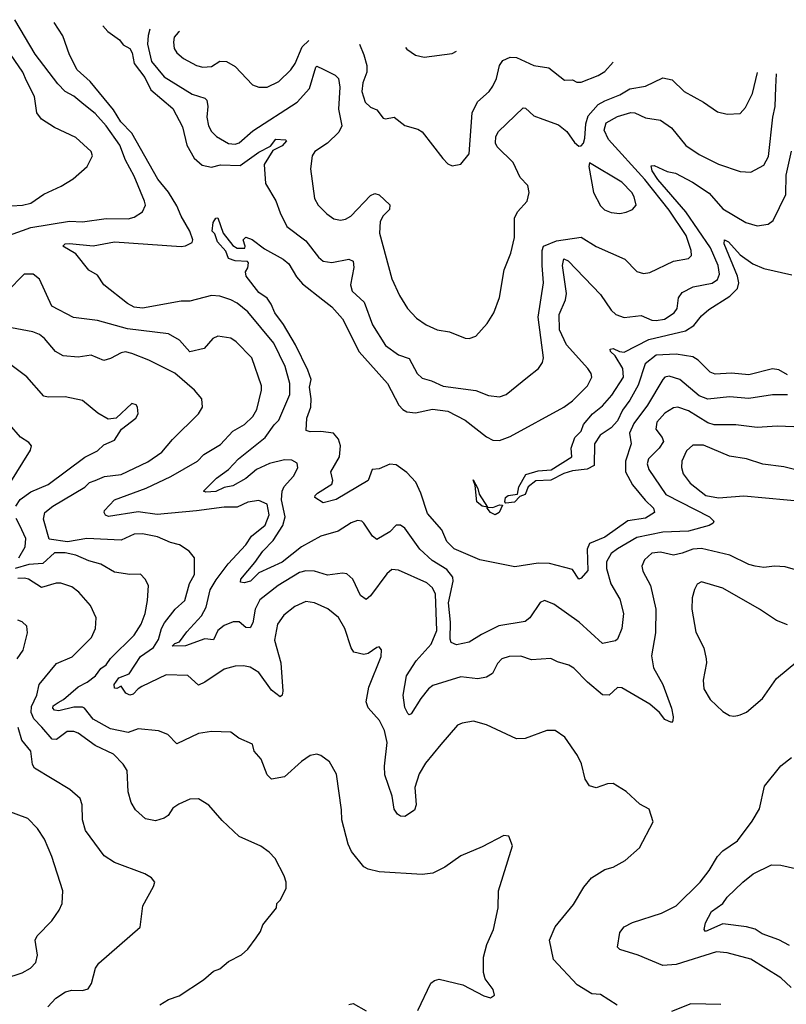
# Model space of a CAD drawing. Extents: x 1245432 to 1420865, y 606325 to 671314.
# Tile 123 of 256: x 1294583 to 1298150, y 663536 to 668119. Entities that reach past the tile are written whole.
import ezdxf

# ---------------------------------------------------------------- set-up
doc = ezdxf.new("R2010")
doc.units = 0

msp = doc.modelspace()

# ---------------------------------------------------------------- linework, layer by layer
at = {"layer": '0CON20XD'}
for points in [[(1294535, 667116.4), (1294635, 667152), (1294815, 667180.6), (1294875, 667178), (1294985, 667193.8), (1295087.8, 667192.2), (1295115, 667200), (1295153.8, 667225), (1295168.6, 667255), (1295164.3, 667275), (1295115, 667391.1), (1295074.7, 667465), (1295048.4, 667535), (1294985, 667624.6), (1294935, 667681.8), (1294881.5, 667725), (1294835, 667763.8), (1294794.5, 667784.5), (1294760.1, 667820.1), (1294655, 667958.5), (1294560.6, 668119)], [(1298185, 666224.6), (1298107, 666227), (1298015, 666220.4), (1297915, 666232.7), (1297843.1, 666233.1), (1297815, 666233.4), (1297785, 666242.9), (1297695, 666298.8), (1297645, 666315.3), (1297625, 666311.8), (1297585, 666287.3), (1297547.5, 666245), (1297543.1, 666213.1), (1297572.5, 666175), (1297577.9, 666155), (1297559.1, 666125), (1297508.9, 666075), (1297502.1, 666052.1), (1297510.8, 666025), (1297588.7, 665908.7), (1297793.1, 665805), (1297812.9, 665785), (1297809.2, 665775), (1297791.2, 665765), (1297695, 665739), (1297575, 665733.3), (1297455, 665708.6), (1297365, 665656.5), (1297334.6, 665635), (1297313.8, 665595), (1297312.7, 665565), (1297333.8, 665493.8), (1297375, 665421.4), (1297392.7, 665355), (1297385.4, 665285), (1297365, 665236.2), (1297355, 665227.5), (1297295, 665215.8), (1297186.5, 665315), (1297068.7, 665398.7), (1297025, 665415.8), (1297005, 665405.8), (1296957.3, 665335), (1296935, 665317.3), (1296812.9, 665297.1), (1296732, 665258), (1296675, 665222.3), (1296615, 665208.8), (1296590, 665220), (1296585.3, 665235.3), (1296588.1, 665315), (1296578.5, 665405), (1296599.8, 665505), (1296598.4, 665525), (1296569.8, 665559.8), (1296502.1, 665602.1), (1296445, 665654.5), (1296375, 665752), (1296355, 665766.9), (1296335, 665767.1), (1296305.3, 665734.7), (1296245, 665698.9), (1296225.3, 665715.3), (1296185, 665775.7), (1296174.4, 665784.4), (1296155, 665787.8), (1296125, 665776.7), (1296065, 665739.1), (1295984.2, 665715), (1295895, 665665.9), (1295805, 665594.3), (1295696.1, 665543.9), (1295657.3, 665505), (1295627.8, 665497.8), (1295610.7, 665500.7), (1295612.3, 665515), (1295677.7, 665592.3), (1295713.9, 665646.1), (1295761.9, 665695), (1295808.1, 665765), (1295818.1, 665805), (1295802, 665885), (1295805.1, 665924.9), (1295813.6, 665946.4), (1295856.5, 665995), (1295877.3, 666032.7), (1295874, 666055), (1295848.9, 666068.9), (1295815, 666070), (1295745, 666053.3), (1295685, 666024.8), (1295635.8, 665984.2), (1295575, 665949.1), (1295535, 665941.8), (1295495, 665922.4), (1295449.7, 665919.7), (1295438, 665925), (1295498.8, 665985), (1295554.2, 666025.8), (1295601.6, 666075), (1295725, 666174.2), (1295766.5, 666233.5), (1295788.8, 666255), (1295840.5, 666375), (1295839.3, 666425), (1295817.6, 666505), (1295765, 666612.9), (1295645, 666759.4), (1295595, 666799.7), (1295565, 666815.8), (1295515, 666831.9), (1295475, 666835.3), (1295375, 666809.1), (1295335, 666809.6), (1295155, 666776.2), (1295115, 666780.5), (1295085, 666797.8), (1294974.4, 666885), (1294945, 666930), (1294905, 666952.5), (1294845, 667029.5), (1294783.3, 667065), (1294794, 667075), (1294815, 667077.4), (1294925, 667066), (1295025, 667084.7), (1295335, 667062.9), (1295355, 667066.2), (1295385, 667081.5), (1295388.6, 667095), (1295375.2, 667135.2), (1295334.6, 667205), (1295315, 667253.1), (1295275, 667316.3), (1295226.4, 667376.4), (1295105, 667590.8), (1295054.2, 667644.2), (1295019.3, 667699.3), (1294911.5, 667831.5), (1294850.6, 667885), (1294814.4, 667955), (1294783.9, 668043.9), (1294743.4, 668106)], [(1294970, 668089.9), (1294993.3, 668063.3), (1295048, 668025), (1295065, 668001.2), (1295095, 667985.6), (1295106.3, 667965), (1295115.8, 667915), (1295165, 667849.2), (1295193, 667793), (1295295.3, 667705), (1295340.1, 667620.1), (1295361, 667535), (1295395, 667474.6), (1295431.7, 667441.7), (1295475, 667432), (1295516.8, 667443.2), (1295608.9, 667441.1), (1295695, 667502.9), (1295749.8, 667530.2), (1295775, 667562.5), (1295820, 667560), (1295824.4, 667555), (1295805, 667532.5), (1295760.5, 667509.5), (1295721.1, 667445), (1295727, 667357), (1295775.3, 667275.3), (1295795, 667220), (1295826.3, 667156.3), (1295915, 667089.6), (1295973.3, 667013.3), (1295994.7, 666994.7), (1296035, 666988.9), (1296115, 667004.4), (1296134, 666995), (1296137.5, 666965), (1296122.2, 666885), (1296130.4, 666855), (1296185.4, 666805), (1296225, 666698.6), (1296285, 666602.5), (1296345, 666558.5), (1296395, 666541.8), (1296433, 666473), (1296455, 666450), (1296498.7, 666438.7), (1296553.1, 666413.1), (1296705, 666393.6), (1296765, 666369.5), (1296815, 666362.9), (1296846.1, 666373.9), (1296945, 666455.6), (1296996.7, 666495), (1297015.9, 666524.1), (1297020.8, 666545), (1296995.3, 666735), (1297020.9, 666895), (1297013.7, 666975), (1297013.5, 667045), (1297020, 667065), (1297080, 667090), (1297195, 667107.3), (1297265, 667063.8), (1297398.8, 667005), (1297455, 666947.5), (1297485, 666938.2), (1297515, 666942.1), (1297624.7, 666995.3), (1297695, 667007.7), (1297708.3, 667021.7), (1297706.9, 667045), (1297684.2, 667115), (1297605, 667233.1), (1297491.6, 667375), (1297322, 667562), (1297302.1, 667605), (1297311.8, 667638.2), (1297365, 667668.1), (1297426.5, 667686.5), (1297445, 667684.7), (1297495, 667662), (1297565, 667651.8), (1297615.8, 667615.8), (1297682.8, 667532.8), (1297745, 667490.9), (1297835, 667446.7), (1297935, 667412), (1297985, 667408.8), (1298045, 667441.4), (1298067.6, 667482.4), (1298086.9, 667665), (1298098.1, 667715), (1298100.7, 667805), (1298104.9, 667866.9)], [(1295189, 668074.3), (1295180.6, 668045), (1295178.4, 668005), (1295196.3, 667925), (1295255, 667852.5), (1295385, 667772.8), (1295443.9, 667753.9), (1295454.4, 667745), (1295458.9, 667715), (1295454.6, 667665), (1295460.9, 667625), (1295475, 667598), (1295498.6, 667575), (1295555, 667543.1), (1295585, 667539.2), (1295605, 667545.5), (1295668, 667602), (1295874.7, 667735.3), (1295931.9, 667798.1), (1295961.5, 667898.5), (1295965, 667902.5), (1295995, 667888.2), (1296051.3, 667861.3), (1296067.1, 667845), (1296072.2, 667805), (1296067.1, 667702.9), (1296082.5, 667625), (1296067.9, 667595), (1296015.7, 667544.3), (1295956.7, 667505), (1295944.5, 667485), (1295935.5, 667425), (1295955, 667287.5), (1295972.5, 667255), (1296011.4, 667215), (1296045, 667192.7), (1296075, 667186.4), (1296098.9, 667191.1), (1296123.1, 667205), (1296215, 667300), (1296235, 667310.8), (1296255, 667303.1), (1296305, 667257.5), (1296303.1, 667235), (1296274.2, 667205.8), (1296260.1, 667179.9), (1296257.5, 667125), (1296315, 666913.3), (1296350, 666835), (1296388.1, 666775), (1296430, 666730), (1296475, 666699.5), (1296525, 666675.6), (1296583.6, 666666.4), (1296655, 666636.9), (1296675, 666635.8), (1296705, 666646.2), (1296758.8, 666705), (1296789.2, 666755), (1296815.8, 666825.8), (1296837.1, 666955), (1296868, 667032), (1296885.5, 667105), (1296885.8, 667195), (1296900, 667225), (1296943.5, 667275), (1296952.8, 667315), (1296947.6, 667347.6), (1296911.5, 667385), (1296879.7, 667455), (1296805, 667527.7), (1296797.3, 667545), (1296798.4, 667575), (1296811.2, 667598.8), (1296925, 667708.5), (1296936.9, 667706.9), (1296975, 667671.8), (1297016.5, 667656.5), (1297089.6, 667629.6), (1297128.1, 667598.1), (1297165, 667546.7), (1297185, 667530), (1297195, 667532.5), (1297206, 667544), (1297212.7, 667567.3), (1297217.5, 667635), (1297228.6, 667671.4), (1297275, 667723.6), (1297305, 667742), (1297375, 667769.5), (1297422.2, 667797.8), (1297495, 667809.3), (1297575, 667848.1), (1297618.6, 667838.6), (1297675, 667784.4), (1297764.2, 667735), (1297829.8, 667689.8), (1297875, 667678.9), (1297935, 667683.1), (1297959.5, 667710.5), (1297992.3, 667775), (1298016.3, 667873.2)], [(1295327, 668064.5), (1295320.5, 668059.5), (1295302.6, 668037.4), (1295298.5, 668015), (1295302.5, 667985), (1295314.4, 667965), (1295345, 667939.1), (1295405, 667906.4), (1295435, 667898.2), (1295475, 667901.1), (1295515, 667925.4), (1295545, 667923.8), (1295585, 667901.8), (1295666.2, 667816.2), (1295695, 667805.5), (1295735, 667805.4), (1295788.8, 667831.2), (1295844.7, 667885), (1295864.7, 667915), (1295897.4, 667992.6), (1295927.8, 668021.7)], [(1294545, 667252.9), (1294596.1, 667256.1), (1294634.3, 667265.7), (1294695, 667306.9), (1294776.1, 667343.9), (1294831.7, 667378.3), (1294897.5, 667435), (1294922, 667485), (1294915.7, 667505), (1294845, 667571.2), (1294745, 667616.5), (1294685, 667656.5), (1294663.2, 667685), (1294651.5, 667761.5), (1294615.5, 667834.5), (1294598.5, 667875), (1294503.4, 668013.4)], [(1296164.4, 668004.9), (1296185, 667955.8), (1296198.8, 667905), (1296198.9, 667875), (1296179.6, 667825), (1296175.4, 667785.4), (1296190.9, 667735), (1296215, 667712.2), (1296245, 667700), (1296275, 667661.4), (1296285, 667658.1), (1296325, 667665.7), (1296375, 667625.8), (1296435, 667610), (1296455, 667596.7), (1296552.6, 667472.6), (1296575, 667448.8), (1296595, 667438.8), (1296635, 667446.2), (1296674.4, 667495), (1296688.9, 667685), (1296713.1, 667736.9), (1296766.9, 667785), (1296785, 667810), (1296800.8, 667845), (1296815.4, 667905), (1296831.5, 667928.5), (1296865, 667944.5), (1296895, 667943.2), (1296975, 667905.5), (1297045, 667894.4), (1297117.9, 667837.9), (1297155, 667838.5), (1297175, 667828.1), (1297195, 667827.5), (1297275, 667858.9), (1297305, 667877.7), (1297344.6, 667921)], [(1296378.5, 667989.7), (1296385, 667981.9), (1296424.6, 667954.6), (1296465, 667944.4), (1296595, 667961.1), (1296616.1, 667972.8)], [(1298155, 666372.9), (1298085, 666373.3), (1297975, 666355.3), (1297885, 666364.1), (1297785, 666352.8), (1297745, 666368), (1297654.2, 666444.2), (1297605, 666459.3), (1297585.3, 666454.7), (1297575.5, 666445), (1297504.8, 666325), (1297441, 666239), (1297420.3, 666195), (1297427.6, 666145), (1297401.8, 666065), (1297402.3, 666015), (1297434.5, 665954.5), (1297492.9, 665882.9), (1297532.2, 665845), (1297536.1, 665825), (1297495, 665798.4), (1297413.3, 665786.7), (1297305, 665709.8), (1297235, 665681.2), (1297222.9, 665655), (1297225.8, 665555), (1297195, 665520), (1297185, 665515.7), (1297155, 665560.8), (1297047.6, 665587.6), (1296995, 665589.1), (1296887.4, 665572.6), (1296724.2, 665605), (1296605, 665655.9), (1296570.3, 665689.7), (1296547.5, 665745), (1296480.4, 665820.4), (1296450, 665915), (1296426.6, 665966.6), (1296385, 666011.2), (1296335, 666046.7), (1296305, 666050), (1296255, 666028.5), (1296222.5, 666025), (1296204, 665975), (1296055, 665886.5), (1295995, 665870.5), (1295955.8, 665895), (1295957.1, 665905), (1295969.4, 665915), (1296035, 665956.7), (1296040, 665975), (1296031.5, 666015), (1296071.1, 666085), (1296076.2, 666135), (1296066.4, 666166.4), (1296043.9, 666193.9), (1295985, 666202.5), (1295935, 666200), (1295916.4, 666206.4), (1295919.5, 666265), (1295937.1, 666315), (1295938.9, 666355), (1295932.1, 666407.9), (1295938.9, 666445), (1295923, 666487), (1295867, 666605), (1295810.4, 666700.4), (1295769.6, 666755), (1295753.3, 666795), (1295735, 666822.9), (1295695, 666848.9), (1295636.7, 666925), (1295633.3, 666945), (1295645.3, 666964.7), (1295647.9, 666987.9), (1295643.5, 666993.5), (1295585, 666996.6), (1295555, 667007.8), (1295541.6, 667041.6), (1295503.5, 667085), (1295491.8, 667121.8), (1295479.4, 667135), (1295483.9, 667175), (1295495, 667195.5), (1295505, 667196.2), (1295530.4, 667125), (1295575, 667068.6), (1295595, 667055.8), (1295630, 667055), (1295632.5, 667065), (1295622.5, 667095), (1295635, 667106.7), (1295665, 667096.2), (1295722.1, 667052.1), (1295808.8, 667005), (1295835, 666982), (1295871.7, 666921.7), (1295899.5, 666889.5), (1295994, 666815), (1296035, 666782.5), (1296085, 666726.9), (1296162.4, 666572.4), (1296294.6, 666425), (1296347.4, 666325), (1296365, 666304.2), (1296385, 666294.3), (1296425, 666289.1), (1296504.2, 666305.8), (1296575, 666296.8), (1296655.2, 666255.2), (1296755, 666177.7), (1296785, 666161.3), (1296815, 666159.7), (1296865, 666179.3), (1297114.6, 666315.4), (1297155.3, 666344.7), (1297225.5, 666415), (1297245.5, 666455.5), (1297242.6, 666472.6), (1297226.9, 666495), (1297127.1, 666605), (1297094.2, 666675.8), (1297092.7, 666747.3), (1297121.8, 666815), (1297127.1, 666845), (1297108.2, 666975), (1297114.5, 667005.5), (1297135, 666996.9), (1297285, 666839.4), (1297335, 666767.8), (1297356.9, 666746.9), (1297395, 666732.9), (1297475, 666742.1), (1297525, 666721.1), (1297545, 666718.8), (1297582.5, 666725), (1297628.5, 666755), (1297641.8, 666775), (1297647.8, 666825), (1297665, 666848.9), (1297716.2, 666875), (1297805, 666892.5), (1297830, 666910), (1297838.8, 666935), (1297833.5, 666975), (1297797.1, 667057.1), (1297682.7, 667225), (1297551.4, 667375), (1297525.2, 667415), (1297520.9, 667439.1), (1297535, 667440.3), (1297595, 667413.1), (1297634.4, 667404.4), (1297713.2, 667363.2), (1297791, 667311), (1297855, 667238.2), (1297962, 667175), (1298015, 667159.5), (1298065, 667167.8), (1298088.5, 667185), (1298148.2, 667305), (1298148.9, 667395), (1298173.4, 667506.6)], [(1297375, 667217.5), (1297405, 667222.5), (1297435, 667235.8), (1297450.8, 667255), (1297442.5, 667295), (1297431.2, 667315), (1297385, 667362.5), (1297235, 667452.5), (1297231.2, 667435), (1297253.6, 667315), (1297285, 667252.5), (1297304.7, 667234.7), (1297335, 667221.8), (1297375, 667217.5)], [(1298155, 666466.5), (1298115, 666488.6), (1298085, 666494.7), (1297975, 666466.6), (1297895, 666474.2), (1297818.8, 666468.8), (1297795, 666478.2), (1297740, 666535), (1297715, 666550), (1297637.8, 666562.2), (1297545, 666557.4), (1297493.1, 666516.9), (1297461.4, 666418.6), (1297422.5, 666347.5), (1297388.1, 666301.9), (1297365, 666251.2), (1297335, 666219.5), (1297283.3, 666185), (1297257.5, 666145), (1297256.4, 666043.6), (1297222.7, 666027.3), (1297155, 666019.5), (1297115, 666007.3), (1297055, 665975.9), (1296985, 665972), (1296949.6, 665945), (1296935, 665908.5), (1296910.4, 665899.6), (1296885, 665872.9), (1296845, 665868.6), (1296840.5, 665875), (1296843.8, 665895), (1296855.9, 665904.1), (1296900, 665910), (1296906.2, 665945), (1296937.8, 666002.2), (1296995, 666019.1), (1297055.7, 666024.3), (1297152, 666085), (1297148.6, 666125), (1297165.6, 666175), (1297195, 666204.4), (1297205.8, 666235), (1297247.8, 666285), (1297295, 666321.5), (1297338.9, 666371.1), (1297392.6, 666455), (1297390, 666495), (1297354.4, 666554.4), (1297331.2, 666575), (1297330, 666585), (1297345, 666588), (1297374.1, 666574.1), (1297395, 666571.8), (1297509.6, 666630.4), (1297680.3, 666670.3), (1297719.7, 666695), (1297755, 666740.8), (1297789.6, 666770.4), (1297887.7, 666832.3), (1297922.5, 666867.5), (1297928.4, 666895), (1297923.3, 666925), (1297860.2, 667075), (1297862, 667095), (1297881.5, 667085), (1297935, 667023.8), (1297993.4, 666983.4), (1298045, 666961.3), (1298175, 666931.1)], [(1297531.9, 665101.9), (1297575.4, 665025), (1297615.6, 664915), (1297623.8, 664875), (1297622.5, 664855), (1297615, 664847.5), (1297585, 664861.2), (1297559.2, 664895), (1297515, 664933.3), (1297385, 665010), (1297365, 665010.8), (1297325, 664975.8), (1297295, 664977.1), (1297225, 665035.6), (1297160.8, 665100.8), (1297137.5, 665115), (1297085, 665130), (1297055, 665145.8), (1296965, 665140), (1296915, 665157.1), (1296860, 665155), (1296826.7, 665145), (1296806.8, 665123.2), (1296783.4, 665076.6), (1296755, 665058.9), (1296715, 665050.5), (1296635, 665061.2), (1296505, 665019.6), (1296485, 665004.4), (1296449.7, 664960.3), (1296405, 664888.8), (1296395, 664883.3), (1296389.5, 664889.5), (1296375, 664917.5), (1296366.9, 664975), (1296382.4, 665065), (1296427.6, 665135), (1296497.3, 665212.7), (1296523.7, 665276.3), (1296517.5, 665445), (1296504.3, 665474.3), (1296477.7, 665497.7), (1296345, 665556.8), (1296315, 665559.5), (1296290.6, 665539.4), (1296215, 665436.7), (1296195, 665421.1), (1296169.5, 665439.5), (1296132.9, 665515), (1296105, 665540), (1296085, 665542.9), (1296015, 665534), (1295955, 665552.4), (1295915, 665553.5), (1295885, 665545.3), (1295785, 665485.9), (1295700.7, 665419.3), (1295678.5, 665375), (1295668.2, 665311.8), (1295655, 665288.5), (1295635, 665290.5), (1295605, 665316.7), (1295577, 665317), (1295535, 665298.8), (1295505, 665275.6), (1295485, 665232), (1295445, 665237), (1295354.2, 665204.2), (1295292.9, 665202.9), (1295304.3, 665215), (1295326.9, 665223.1), (1295360.1, 665269.9), (1295428.5, 665345), (1295450.8, 665385), (1295468.8, 665465), (1295497.5, 665512.5), (1295553, 665587), (1295635.3, 665675), (1295661.5, 665715), (1295725, 665766.4), (1295744.6, 665815), (1295734.5, 665864.5), (1295695, 665881.4), (1295645, 665873.8), (1295595, 665850.8), (1295535, 665850.8), (1295405, 665832.4), (1295223.3, 665816.7), (1295135, 665828.1), (1294997, 665807), (1294982.2, 665812.2), (1294975.6, 665825), (1294978.1, 665835), (1295025, 665884.2), (1295172.2, 665937.8), (1295286.4, 665993.6), (1295410, 666065), (1295440, 666095), (1295517.7, 666142.3), (1295575, 666203.8), (1295629.4, 666235), (1295667.7, 666272.3), (1295685.8, 666305), (1295708.9, 666395), (1295708.8, 666415), (1295663.8, 666545), (1295589.6, 666619.6), (1295565, 666636.7), (1295505, 666646.5), (1295482.5, 666635), (1295442.1, 666587.9), (1295375, 666572.7), (1295327.1, 666627.1), (1295275, 666656.8), (1295085, 666680.7), (1294945, 666719.2), (1294833, 666733), (1294732, 666785), (1294675, 666911.2), (1294646.2, 666935), (1294604, 666935), (1294525, 666854.4)], [(1297362.4, 663532.4), (1297285, 663581.4), (1297245, 663584.3), (1297177.1, 663627.1), (1297067.5, 663745), (1297048.1, 663835), (1297073.8, 663896.2), (1297159.1, 664000.9), (1297207.9, 664082.1), (1297243.8, 664125), (1297305, 664164), (1297345, 664174.2), (1297400, 664205), (1297466.2, 664265), (1297531.2, 664385), (1297512.5, 664445), (1297467.7, 664467.7), (1297405, 664526.2), (1297345, 664564), (1297318, 664562), (1297265, 664544), (1297235, 664553.3), (1297214.2, 664584.2), (1297196.5, 664655), (1297178.1, 664695), (1297119.4, 664779.4), (1297075, 664811.4), (1297035, 664811.4), (1296935, 664774), (1296895, 664772), (1296755, 664837.1), (1296694.1, 664854.1), (1296642.5, 664845), (1296620, 664835), (1296542, 664745), (1296470.9, 664659.1), (1296441.3, 664608.7), (1296421.1, 664545), (1296427.1, 664465), (1296420, 664440), (1296375, 664410), (1296355, 664411.2), (1296341.1, 664421.1), (1296325.8, 664445), (1296316.5, 664505), (1296281.5, 664605), (1296280, 664645), (1296292.9, 664755), (1296281.2, 664811.2), (1296257.6, 664857.6), (1296205, 664915.8), (1296194.5, 664944.5), (1296207.8, 665012.2), (1296264.2, 665155), (1296266.4, 665186.4), (1296255, 665200), (1296245, 665197.5), (1296205, 665169.2), (1296185, 665164.3), (1296138, 665175), (1296125, 665196.2), (1296096.2, 665286.2), (1296066.3, 665336.3), (1296017, 665377), (1295954.4, 665405.6), (1295915, 665411.1), (1295862.6, 665387.4), (1295811.8, 665348.2), (1295782.7, 665305), (1295769.1, 665230.9), (1295798.3, 665125), (1295806.9, 664993.1), (1295804.3, 664975.7), (1295795, 664968), (1295755, 664998.9), (1295695, 665080.5), (1295655, 665105.5), (1295625, 665111.4), (1295585, 665110), (1295535, 665096.7), (1295445, 665035.5), (1295415, 665022), (1295365, 665066.5), (1295265, 665069.6), (1295151.3, 665015), (1295133.6, 665005), (1295110.5, 664979.5), (1295095, 664975.6), (1295076.5, 664985), (1295055, 665017.5), (1295035, 665005.5), (1295025, 665007.8), (1295022.6, 665025), (1295045, 665055.6), (1295093.1, 665075), (1295145.4, 665155), (1295205, 665197.6), (1295228.7, 665235), (1295243, 665285), (1295257.5, 665312.5), (1295306.9, 665375), (1295350.9, 665415), (1295372.9, 665495), (1295397.2, 665537.2), (1295396, 665615), (1295372, 665645), (1295326, 665675), (1295285.4, 665685.4), (1295225, 665712.5), (1295155, 665726.4), (1295115, 665724.5), (1295055, 665696.6), (1294895, 665704.9), (1294805, 665688.5), (1294720.8, 665700.8), (1294693.2, 665795), (1294700, 665825), (1294736.7, 665855), (1294886.2, 665943.8), (1294907.8, 665965), (1294934.6, 665974.6), (1294977.6, 665992.4), (1295055, 666002.8), (1295178.8, 666061.2), (1295245, 666106.2), (1295294.7, 666165.3), (1295415.6, 666285), (1295434.2, 666315), (1295430.8, 666355), (1295397.1, 666395), (1295305, 666474.5), (1295184.3, 666535), (1295105, 666565.3), (1295075, 666572.5), (1295055, 666569.2), (1295005, 666541.5), (1294975, 666533.3), (1294915, 666557.5), (1294855, 666548.5), (1294785, 666554.5), (1294750, 666575), (1294698.9, 666635), (1294675, 666653.5), (1294645, 666666.2), (1294545.4, 666684.6)], [(1294565.8, 665855), (1294585, 665885.9), (1294635, 665922.2), (1294715.7, 665955), (1294886.4, 666083.6), (1294945, 666113.1), (1294975, 666140), (1295025, 666161.9), (1295056.2, 666213.8), (1295123.3, 666265), (1295133.8, 666285), (1295131.2, 666315), (1295125, 666326.7), (1295105, 666333.3), (1295032.5, 666265), (1294995, 666260), (1294947.4, 666287.4), (1294875, 666347.1), (1294795, 666364.3), (1294715, 666361.8), (1294695, 666367.5), (1294616.9, 666456.9), (1294467, 666567)], [(1294534, 665955), (1294633.3, 666115), (1294637.5, 666135), (1294625, 666150.8), (1294586.4, 666176.4), (1294535.6, 666235)], [(1298225, 666015.6), (1298138.3, 666038.3), (1298040.9, 666050.9), (1297965, 666075.4), (1297885, 666087.3), (1297765, 666138.8), (1297715, 666138.5), (1297685, 666112.5), (1297664, 666065), (1297662.7, 666035), (1297670, 666005), (1297702, 665962), (1297775, 665905.2), (1297835, 665894.2), (1297952.3, 665902.3), (1298255, 665875.6)], [(1296795, 665814.1), (1296773.9, 665825), (1296757.5, 665845), (1296760, 665850), (1296735, 665854.6), (1296710.4, 665875), (1296701.7, 665951.7), (1296692.9, 665977.1), (1296715, 665937.5), (1296720.8, 665910.8), (1296760, 665850), (1296785, 665848.2), (1296815, 665860.6), (1296828.7, 665858.7), (1296814.5, 665825), (1296795, 665814.1)], [(1294579.3, 665615), (1294609.2, 665665), (1294612.2, 665705), (1294584.5, 665764.5), (1294566.9, 665796.9)], [(1294761.5, 664941.5), (1294786.9, 664955), (1294855.4, 665014.6), (1294897.1, 665035), (1294935.4, 665065), (1294961.4, 665098.6), (1294985, 665116.2), (1295005, 665145.4), (1295116.4, 665255), (1295148.5, 665305), (1295166.2, 665355), (1295177.7, 665415), (1295181.9, 665485), (1295166.7, 665515), (1295145, 665538.5), (1295095, 665537.5), (1295025, 665547.1), (1294961.2, 665585), (1294905, 665599.7), (1294845, 665627.2), (1294795, 665637.2), (1294745, 665638), (1294691.4, 665588.6), (1294625, 665583), (1294561.9, 665565)], [(1298225, 665549.6), (1298145, 665572.7), (1298095, 665575.4), (1298045, 665569.4), (1298004.3, 665575.7), (1297975, 665583.6), (1297887, 665627), (1297755, 665657.5), (1297715, 665654.7), (1297665, 665635.3), (1297625, 665627.3), (1297565, 665640.6), (1297525, 665636.7), (1297489.5, 665605), (1297477.5, 665575), (1297482.8, 665552.8), (1297517.8, 665485), (1297542.2, 665375), (1297541.9, 665265), (1297522.4, 665157.6), (1297531.9, 665101.9)], [(1295235.6, 663534.4), (1295275, 663558.6), (1295325, 663576), (1295439.1, 663650.9), (1295485, 663691.2), (1295515, 663701.2), (1295555, 663736.2), (1295615, 663766.7), (1295645, 663793.3), (1295683.3, 663845), (1295703.3, 663875), (1295713.9, 663906.1), (1295777.5, 663985), (1295780, 664005), (1295797, 664023), (1295823, 664077), (1295823.3, 664105), (1295813.8, 664135), (1295771.2, 664215), (1295743.8, 664245), (1295705, 664272), (1295605, 664318), (1295525, 664392), (1295463.6, 664463.6), (1295415, 664492.9), (1295375, 664490.8), (1295322.9, 664467.1), (1295295, 664448.8), (1295274.3, 664415.7), (1295255, 664402.5), (1295215, 664390), (1295168.8, 664398.8), (1295121.7, 664441.7), (1295102, 664475), (1295088.1, 664525), (1295082.5, 664625), (1295065, 664654.3), (1295020.2, 664700.2), (1294935, 664741.5), (1294855, 664797.8), (1294835, 664805.3), (1294804.7, 664805.3), (1294755, 664768.5), (1294735, 664769.6), (1294686.1, 664826.1), (1294648.4, 664865), (1294636, 664895), (1294638.1, 664921.9), (1294663.3, 664975), (1294673.1, 665025), (1294755, 665122.5), (1294826.6, 665153.4), (1294916.7, 665243.3), (1294936.4, 665285), (1294938.9, 665335), (1294913.1, 665393.1), (1294858.2, 665455), (1294825, 665478.9), (1294775, 665496.2), (1294752.9, 665497.1), (1294685, 665476.5), (1294624.7, 665514.7), (1294605, 665520), (1294575, 665517.8)], [(1298155, 665302), (1298105, 665322.5), (1298025, 665375.6), (1297855, 665472.9), (1297755, 665502.9), (1297735, 665492), (1297722.4, 665467.6), (1297712.6, 665427.4), (1297710, 665375), (1297728.2, 665268.2), (1297765.8, 665195), (1297777.5, 665145), (1297778.6, 665125), (1297762.5, 665045), (1297766.7, 665005), (1297795, 664955.7), (1297855, 664899.2), (1297885, 664881.2), (1297905, 664876.7)], [(1294571.5, 665145), (1294599.5, 665185), (1294619.4, 665265), (1294615.7, 665295.7), (1294595, 665316.2), (1294574.2, 665324.2)], [(1297905, 664876.7), (1297925, 664881.2), (1297935, 664883.8), (1297965, 664896.2), (1298039.8, 664960.2), (1298105, 665052), (1298203.3, 665135)], [(1296435, 663507.5), (1296495.9, 663634.1), (1296512.3, 663647.7), (1296535, 663653.8), (1296645, 663627.1), (1296742.5, 663575), (1296773, 663567), (1296791.7, 663578.3), (1296786.2, 663605), (1296748.8, 663655), (1296741.2, 663685), (1296740.8, 663755), (1296756, 663815), (1296787.1, 663885), (1296810, 663985), (1296810.8, 664065), (1296876.1, 664273.9), (1296859.3, 664319.3), (1296835, 664322.5), (1296735, 664270), (1296635, 664228), (1296561.2, 664175), (1296505, 664146.7), (1296455, 664141.1), (1296255, 664153.1), (1296205, 664165.6), (1296185, 664176.7), (1296126.8, 664246.8), (1296111.8, 664281.8), (1296081.9, 664395), (1296081.1, 664441.1), (1296057.6, 664607.6), (1296024.3, 664664.3), (1295985, 664693.8), (1295965, 664700), (1295935, 664693.8), (1295895, 664666), (1295815.5, 664594.5), (1295755, 664584), (1295734.5, 664604.5), (1295706.6, 664676.6), (1295674.4, 664714.4), (1295666.8, 664746.8), (1295603.3, 664775), (1295565, 664802.5), (1295475.8, 664805.8), (1295415, 664797.1), (1295315, 664748.8), (1295271.7, 664791.7), (1295229.1, 664809.1), (1295135, 664817.9), (1295087.9, 664802.1), (1295005, 664819.2), (1294925, 664863.3), (1294884.8, 664914.7), (1294875, 664919.2), (1294835, 664919.7), (1294765, 664901.5), (1294745, 664904.8), (1294737.5, 664915), (1294738.6, 664925), (1294761.5, 664941.5)], [(1294714.4, 663525), (1294751.4, 663565), (1294796.2, 663593.8), (1294825, 663602.2), (1294875, 663600.6), (1294901.7, 663608.3), (1294917.4, 663632.6), (1294935.6, 663704.4), (1294952, 663728), (1295144, 663895), (1295155.9, 663994.1), (1295205.9, 664084.1), (1295211.2, 664105), (1295196.7, 664125), (1295165, 664144), (1295025, 664195.6), (1294976.9, 664226.9), (1294888.8, 664345), (1294875.5, 664395), (1294874.4, 664464.4), (1294864.3, 664494.3), (1294815.8, 664535.8), (1294651.4, 664635), (1294643.2, 664653.2), (1294634.6, 664715), (1294592.7, 664765), (1294576.5, 664825)], [(1298172.9, 663615), (1298125, 663659.4), (1297984.3, 663745.7), (1297875, 663775.5), (1297825, 663780), (1297638, 663722), (1297575, 663716.9), (1297461.1, 663765), (1297375, 663791.8), (1297365, 663802.2), (1297375, 663870), (1297395, 663896.9), (1297435, 663917.5), (1297569.1, 663960.9), (1297636.9, 663995), (1297749.2, 664105), (1297790.9, 664159.1), (1297830, 664225), (1297855, 664250.8), (1297922.4, 664297.6), (1297991.5, 664388.5), (1298025, 664446.7), (1298048.9, 664551.1), (1298124.4, 664645.6), (1298173.8, 664685)], [(1294513.9, 663656.1), (1294595, 663682.9), (1294634, 663705), (1294658.6, 663731.4), (1294665.6, 663765), (1294655.6, 663835), (1294665, 663855.7), (1294732.5, 663925), (1294767.5, 663975), (1294780.8, 664005), (1294783.9, 664063.9), (1294733.1, 664225), (1294697.8, 664305), (1294666.7, 664355), (1294620.5, 664400.5), (1294525, 664436.5)], [(1298165, 663810), (1298115, 663836.3), (1298038.1, 663865), (1298005, 663885.9), (1297965, 663897.4), (1297855, 663910.4), (1297774.7, 663874.7), (1297768.2, 663885), (1297774.7, 663915.3), (1297801.1, 663968.9), (1297853.8, 664005), (1297875, 664035.4), (1297947.3, 664105), (1297995, 664143.6), (1298081.2, 664185), (1298125, 664184.6), (1298275, 664149.1)], [(1296114.1, 663535.9), (1296135, 663540), (1296195, 663506.2)], [(1297845, 663535.6), (1297705, 663538.2), (1297615, 663503.1)]]:
    msp.add_lwpolyline(points, dxfattribs=at)

doc.saveas('drawing.dxf')
